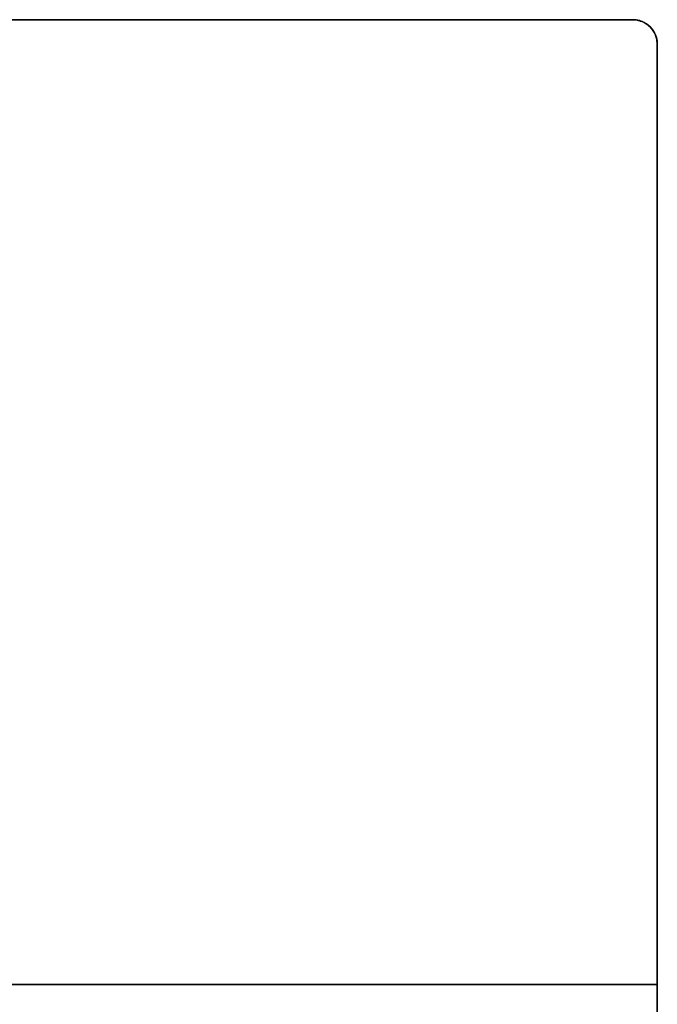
# Model space of a CAD drawing. Header units: millimetres. Extents: x -287 to 309, y -16 to 144.
# Tile 25 of 26: x 112 to 163, y 64 to 144. Entities that reach past the tile are written whole.
import ezdxf

# ---------------------------------------------------------------- set-up
doc = ezdxf.new("R2010")
doc.units = ezdxf.units.MM
doc.layers.add('Défaut', color=7, linetype='Continuous', true_color=0x000000)

msp = doc.modelspace()

# ---------------------------------------------------------------- linework, layer by layer
at = {"layer": 'Défaut'}
for p, q in [((-138.522, 144.356, 498), (161.478, 144.356, 498)), ((-138.522, 144.356, 98), (161.478, 144.356, 98)), ((31.478, 144.356, 298), (161.478, 144.356, 298)), ((163.478, -7.644, 298), (163.478, 142.356, 298)), ((163.478, -7.644, 498), (163.478, 142.356, 498)), ((163.478, -7.644, 98), (163.478, 142.356, 98)), ((163.478, 67.356, 296.5), (163.478, 67.356, 299.5)), ((163.478, 67.356, 496.5), (163.478, 67.356, 499.5)), ((163.478, 67.356, 96.5), (163.478, 67.356, 99.5)), ((163.478, 65.856, 296.5), (-140.522, 65.856, 296.5)), ((-140.522, 65.856, 299.5), (163.478, 65.856, 299.5)), ((-140.522, 65.856, 499.5), (163.478, 65.856, 499.5)), ((163.478, 65.856, 496.5), (-140.522, 65.856, 496.5)), ((-140.522, 65.856, 99.5), (163.478, 65.856, 99.5)), ((163.478, 65.856, 96.5), (-140.522, 65.856, 96.5))]:
    msp.add_line(p, q, dxfattribs=at)
msp.add_arc((161.478, 142.356, 298), 2, 0, 90, dxfattribs=at)
at = {"layer": 'Défaut', "extrusion": (0, 0, -1)}
for centre in [(-161.478, 142.356, -498), (-161.478, 142.356, -98)]:
    msp.add_arc(centre, 2, 90, 180, dxfattribs=at)
at = {"layer": 'Défaut'}
for points in [[(161.478, 144.356, 499.5), (11.478, 144.356, 499.5), (-138.522, 144.356, 499.5)], [(-138.522, 144.356, 496.5), (11.478, 144.356, 496.5), (161.478, 144.356, 496.5)], [(161.478, 144.356, 99.5), (11.478, 144.356, 99.5), (-138.522, 144.356, 99.5)], [(-138.522, 144.356, 96.5), (11.478, 144.356, 96.5), (161.478, 144.356, 96.5)], [(31.478, 144.356, 296.5), (96.478, 144.356, 296.5), (161.478, 144.356, 296.5)], [(161.478, 144.356, 299.5), (96.478, 144.356, 299.5), (31.478, 144.356, 299.5)], [(161.478, 144.356, 296.5), (161.478, 144.356, 298), (161.478, 144.356, 299.5)], [(161.478, 144.356, 499.5), (161.478, 144.356, 498), (161.478, 144.356, 496.5)], [(161.478, 144.356, 99.5), (161.478, 144.356, 98), (161.478, 144.356, 96.5)], [(163.478, 142.356, 296.5), (163.478, 67.356, 296.5), (163.478, -7.644, 296.5)], [(163.478, -7.644, 299.5), (163.478, 67.356, 299.5), (163.478, 142.356, 299.5)], [(163.478, 142.356, 296.5), (163.478, 142.356, 298), (163.478, 142.356, 299.5)], [(163.478, 142.356, 496.5), (163.478, 142.356, 498), (163.478, 142.356, 499.5)], [(163.478, 142.356, 499.5), (163.478, 67.356, 499.5), (163.478, -7.644, 499.5)], [(163.478, -7.644, 496.5), (163.478, 67.356, 496.5), (163.478, 142.356, 496.5)], [(163.478, 142.356, 96.5), (163.478, 142.356, 98), (163.478, 142.356, 99.5)], [(163.478, 142.356, 99.5), (163.478, 67.356, 99.5), (163.478, -7.644, 99.5)], [(163.478, -7.644, 96.5), (163.478, 67.356, 96.5), (163.478, 142.356, 96.5)]]:
    msp.add_open_spline(points, degree=2, dxfattribs=at)
for points, weights in [([(161.478, 144.356, 296.5), (163.478, 144.356, 296.5), (163.478, 142.356, 296.5)], [1, 0.707106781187, 1]), ([(163.478, 142.356, 299.5), (163.478, 144.356, 299.5), (161.478, 144.356, 299.5)], [1, 0.707106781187, 1]), ([(163.478, 142.356, 499.5), (163.478, 144.356, 499.5), (161.478, 144.356, 499.5)], [1, 0.707106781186, 1]), ([(161.478, 144.356, 496.5), (163.478, 144.356, 496.5), (163.478, 142.356, 496.5)], [1, 0.707106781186, 1]), ([(163.478, 142.356, 99.5), (163.478, 144.356, 99.5), (161.478, 144.356, 99.5)], [1, 0.707106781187, 1]), ([(161.478, 144.356, 96.5), (163.478, 144.356, 96.5), (163.478, 142.356, 96.5)], [1, 0.707106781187, 1])]:
    msp.add_rational_spline(points, weights, degree=2, dxfattribs=at)

doc.saveas('drawing.dxf')
